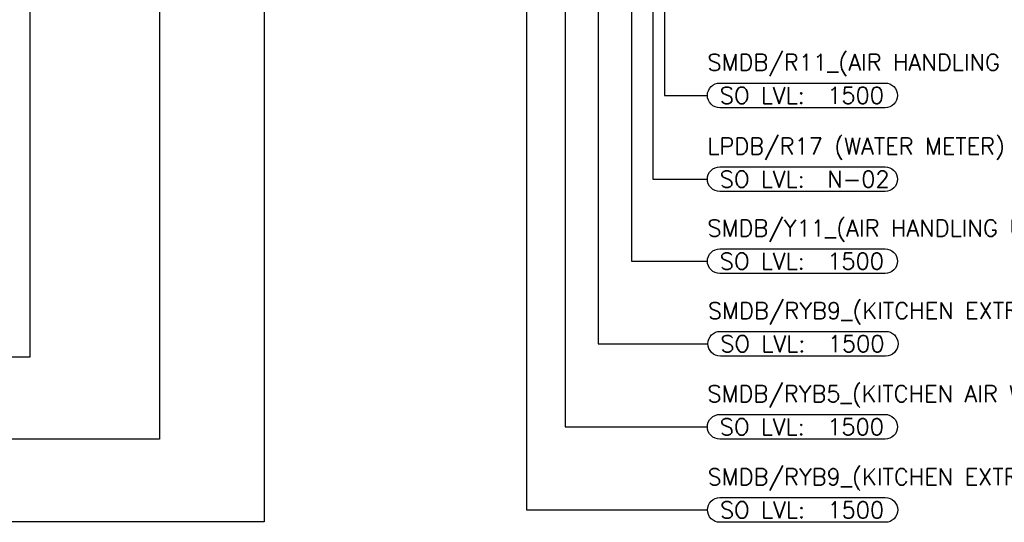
# Model space of a CAD drawing. Header units: millimetres. Extents: x -359 to 21654, y -24856 to 16255.
# Tile 22 of 31: x 10129 to 16085, y -4412 to -1371. Entities that reach past the tile are written whole.
import ezdxf
from ezdxf.enums import TextEntityAlignment as Align

# ---------------------------------------------------------------- set-up
doc = ezdxf.new("R2010")
doc.units = ezdxf.units.MM
doc.header["$MEASUREMENT"] = 0
doc.layers.add('ELEC-SO-LVL-TAG', color=7, linetype='Continuous')
doc.layers.add('M-MEP-ELLG-TEXT', color=7, linetype='Continuous', lineweight=20)
doc.layers.add('M-MEP-ELSL-TEXT', color=7, linetype='Continuous', lineweight=20)
doc.styles.add('Oswald Light', font='txt')
doc.styles.add('ROMANS-100', font='romans.shx')
doc.styles.get("Standard").update_dxf_attribs({"font": 'romans.shx'})
doc.dimstyles.new('MDS-50', dxfattribs={"dimtxt": 100, "dimasz": 100, "dimexe": 50, "dimexo": 50, "dimgap": 25, "dimtad": 1, "dimdec": 0, "dimtxsty": 'Oswald Light', "dimcen": 0, "dimdle": 1.5875, "dimazin": 0, "dimtfac": 1, "dimtdec": 0, "dimtix": 1, "dimtmove": 0, "dimatfit": 0, "dimfxl": 1, "dimfrac": 2, "dimtolj": 1, "dimarcsym": 0})

# ---------------------------------------------------------------- blocks, each defined once
blk = doc.blocks.new('ELEC-SO-LVL-EQP-TAG')
at = {"layer": 'ELEC-SO-LVL-TAG'}
blk.add_lwpolyline([(75, 72.5), (1075, 72.5, -0.414214), (1150, -2.5), (1150, -2.5, -0.414214), (1075, -77.5), (75, -77.5, -0.414214), (0, -2.5), (0, -2.5, -0.414214)], format="xyb", close=True, dxfattribs=at)
at = {"layer": 'ELEC-SO-LVL-TAG', "insert": (75, -2.5), "char_height": 100, "attachment_point": 4}
blk.add_mtext_dynamic_manual_height_columns('{\\Fromans|c0;SO LVL:}', width=1015.069, gutter_width=1, heights=[0], dxfattribs=at)
at = {"layer": 'ELEC-SO-LVL-TAG', "style": 'ROMANS-100'}
for tag, p in [('SO-EQP', (0, 197.5)), ('SO-LVL', (725, -2.5))]:
    blk.add_attdef(tag, text='', height=100, dxfattribs=at).set_placement(p, align=Align.MIDDLE_LEFT)

msp = doc.modelspace()

# ---------------------------------------------------------------- block references
at = {"layer": 'M-MEP-ELLG-TEXT'}
for p, values in [((14289, -1826.5), {'SO-EQP': 'SMDB/R11_(AIR HANDLING UNIT-1)', 'SO-LVL': '1500'}), ((14288.9, -2333.2), {'SO-EQP': 'LPDB/R17 (WATER METER)', 'SO-LVL': 'N-02'}), ((14289, -2829.4), {'SO-EQP': 'SMDB/Y11_(AIR HANDLING UNIT-2)', 'SO-LVL': '1500'}), ((14292.3, -3329), {'SO-EQP': 'SMDB/RYB9_(KITCHEN EXTRACT FAN-1 + ESP-1)', 'SO-LVL': '1500'}), ((14288.9, -3831.6), {'SO-EQP': 'SMDB/RYB5_(KITCHEN AIR WASHER UNIT-1)', 'SO-LVL': '1500'}), ((14290.1, -4334.3), {'SO-EQP': 'SMDB/RYB9_(KITCHEN EXTRACT FAN-2 + ESP-2)', 'SO-LVL': '1500'})]:
    msp.add_blockref('ELEC-SO-LVL-EQP-TAG', p, dxfattribs=at).add_auto_attribs(values)

# ---------------------------------------------------------------- leaders
at = {"layer": 'M-MEP-ELSL-TEXT'}
for points, override in [([(13193.9, 2516.1), (13193.9, -4336.9), (14290, -4336.9)], {"dimtad": 0}), ([(13428.4, 2516.1), (13428.4, -3834.1), (14288.9, -3834.1)], {"dimtad": 0}), ([(13628.2, 2518), (13628.2, -3331.6), (14292.3, -3331.6)], {"dimtad": 0}), ([(13828.9, 2516.1), (13828.9, -2832), (14288.9, -2832)], {"dimtad": 0}), ([(14030.8, 2516.1), (14029.7, -1829), (14289, -1829)], {"dimtad": 0}), ([(9805, 1893.8), (10190.4, 1893.8), (10190.4, -3413.5), (7147.4, -3413.5)], {"dimtad": 0}), ([(11608.1, 493.5), (11608.1, -4408.4), (7147.7, -4408.4)], {"dimtad": 0}), ([(13958, 493.5), (13958, -2335.7), (14288.8, -2335.7)], {"dimtad": 0}), ([(10975.5, 199.9), (10975.5, -3908.1), (7147.7, -3908.1)], {"dimgap": 25, "dimtad": 0})]:
    msp.add_leader(points, dimstyle='MDS-50', override=override, dxfattribs=at)

doc.saveas('drawing.dxf')
